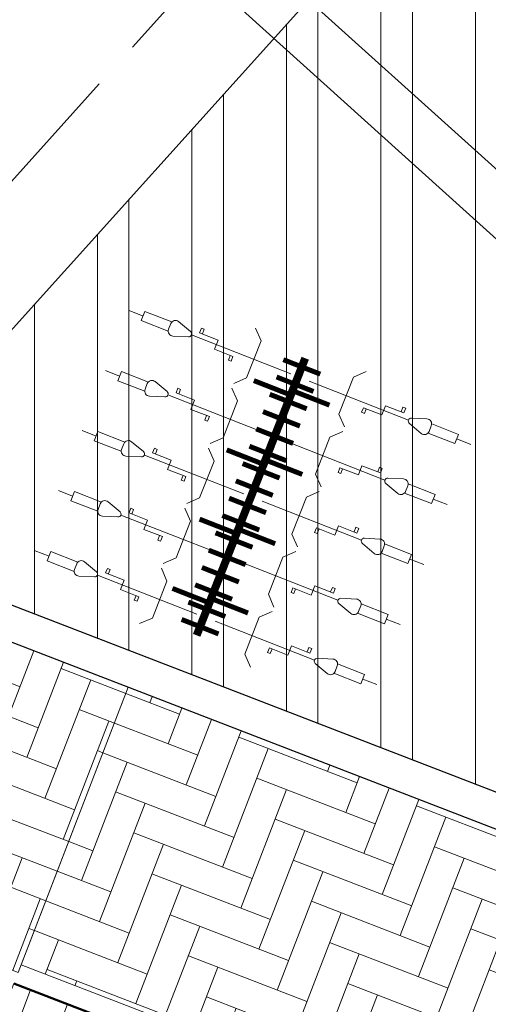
# Model space of a CAD drawing. Header units: metres. Extents: x 196674 to 197628, y 355499 to 356232.
# Tile 176 of 209: x 196730.92 to 196735.64, y 356138.2 to 356148.13. Entities that reach past the tile are written whole.
import ezdxf

# ---------------------------------------------------------------- set-up
doc = ezdxf.new("R2010")
doc.units = ezdxf.units.M
doc.linetypes.add('ZZ-SYSTEEMGRENS-SO', pattern=[5, 4, -1])
doc.layers.get('0').update_dxf_attribs({"lineweight": 25})
for name, color, linetype, lineweight in [('B-WE-VH-HERSTRATEN-A', 252, 'Continuous', 18), ('B-WE-VH-VERHARDING_BETONSTRAATSTEEN-GV', 251, 'Continuous', 9), ('N-WE-IE-MEUBILAIR_WEGMEUBILAIR_FIETSENREK-S', 7, 'Continuous', 9), ('N-WE-IE-MEUBILAIR_WEGMEUBILAIR_FIETSENREK-S-200', 7, 'Continuous', 25), ('N-WE-VH-KANTOPSLUITING_ACHTERKANTBAND-G', 50, 'Continuous', 18), ('N-WE-VH-MATERIAALGRENS-G', 7, 'Continuous', 13)]:
    doc.layers.add(name, color=color, linetype=linetype, lineweight=lineweight)
for name, color, linetype, lineweight, true_color in [('N-WE-GK-KEERMUUR-G', 150, 'IE-TERREINAFSCHEIDING-KUNSTMATIG', 30, 0x007fff), ('N-WE-VH-KANTOPSLUITING_OPSLUITBAND_200X250-G', 7, 'Continuous', 50, 0x0029a5), ('N-WE-VH-OPENVERHARDING_STRAATBAKSTEEN_ROOD_ELLEBOOG_LINGE-A', 7, 'Continuous', 5, 0xdaaea0), ('N-WE-VH-OPENVERHARDING_TEGEL_200x300_FIETSPAD_ROOD-A', 7, 'Continuous', 5, 0xe04d68), ('X-XX-AL-GRENS_SYSTEEMGRENS-G', 7, 'ZZ-SYSTEEMGRENS-SO', 35, 0xd60036)]:
    doc.layers.add(name, color=color, linetype=linetype, lineweight=lineweight, true_color=true_color)
doc.layers.add('N-WE-VH-HULPLIJN-G', color=40, linetype='Continuous', lineweight=5, plot=False)
doc.linetypes.add('IE-TERREINAFSCHEIDING-KUNSTMATIG', pattern='A,4,[82,NLCS.SHX,S=0.75,R=90,X=0,Y=0],4,-2', length=10)

# ---------------------------------------------------------------- blocks, each defined once
blk = doc.blocks.new('*U108')
at = {"flags": 128}
for points in [[(0, 1.698431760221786), (0, 1.85)], [(0.65, 1.698431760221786), (0.65, 1.85)], [(1.3, 1.698431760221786), (1.3, 1.85)], [(1.95, 1.698431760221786), (1.95, 1.85)], [(2.6, 1.698431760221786), (2.6, 1.85)], [(-0.1000000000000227, 0.7065798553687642), (-0.05000000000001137, 0.7065798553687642), (-0.05000000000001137, 0.9065798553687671), (0.05000000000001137, 0.9065798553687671), (0.05000000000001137, 1.10657985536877), (0.1000000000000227, 1.10657985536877)], [(0, 0.09999999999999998), (0, 1.175543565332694)], [(0.1000000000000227, 1.10657985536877), (0.1000000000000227, 1.076579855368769), (0.05000000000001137, 1.076579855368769)], [(0.5499999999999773, 0.7065798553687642), (0.5999999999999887, 0.7065798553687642), (0.5999999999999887, 0.9065798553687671), (0.7000000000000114, 0.9065798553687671), (0.7000000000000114, 1.10657985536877), (0.7500000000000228, 1.10657985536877)], [(0.65, 0.09999999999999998), (0.65, 1.175543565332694)], [(0.7500000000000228, 1.10657985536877), (0.7500000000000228, 1.076579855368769), (0.7000000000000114, 1.076579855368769)], [(1.199999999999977, 0.7065798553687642), (1.249999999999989, 0.7065798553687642), (1.249999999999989, 0.9065798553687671), (1.350000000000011, 0.9065798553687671), (1.350000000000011, 1.10657985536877), (1.400000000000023, 1.10657985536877)], [(1.3, 0.09999999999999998), (1.3, 1.175543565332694)], [(1.400000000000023, 1.10657985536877), (1.400000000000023, 1.076579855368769), (1.350000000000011, 1.076579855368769)], [(1.849999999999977, 0.7065798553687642), (1.899999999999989, 0.7065798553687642), (1.899999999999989, 0.9065798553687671), (2.000000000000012, 0.9065798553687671), (2.000000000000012, 1.10657985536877), (2.050000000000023, 1.10657985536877)], [(1.95, 0.09999999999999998), (1.95, 1.175543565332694)], [(2.050000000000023, 1.10657985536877), (2.050000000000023, 1.076579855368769), (2.000000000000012, 1.076579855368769)], [(2.499999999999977, 0.7065798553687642), (2.549999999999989, 0.7065798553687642), (2.549999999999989, 0.9065798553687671), (2.650000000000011, 0.9065798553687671), (2.650000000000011, 1.10657985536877), (2.700000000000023, 1.10657985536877)], [(2.6, 0.09999999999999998), (2.6, 1.175543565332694)], [(2.700000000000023, 1.10657985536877), (2.700000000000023, 1.076579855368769), (2.650000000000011, 1.076579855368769)], [(-0.1000000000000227, 0.7065798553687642), (-0.1000000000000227, 0.7365798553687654), (-0.05000000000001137, 0.7365798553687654)], [(0.5499999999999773, 0.7065798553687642), (0.5499999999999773, 0.7365798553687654), (0.5999999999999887, 0.7365798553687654)], [(1.199999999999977, 0.7065798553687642), (1.199999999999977, 0.7365798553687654), (1.249999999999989, 0.7365798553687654)], [(1.849999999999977, 0.7065798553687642), (1.849999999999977, 0.7365798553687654), (1.899999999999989, 0.7365798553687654)], [(2.499999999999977, 0.7065798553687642), (2.499999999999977, 0.7365798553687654), (2.549999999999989, 0.7365798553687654)], [(-0.1999999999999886, 0.5000000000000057), (-0.3000000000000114, 0.6)], [(0.1999999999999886, 0.5000000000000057), (0.3000000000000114, 0.6)], [(0.4500000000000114, 0.5000000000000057), (0.3499999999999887, 0.6)], [(0.8499999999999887, 0.5000000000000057), (0.9500000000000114, 0.6)], [(1.100000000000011, 0.5000000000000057), (0.9999999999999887, 0.6)], [(1.499999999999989, 0.5000000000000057), (1.600000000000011, 0.6)], [(1.750000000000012, 0.5000000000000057), (1.649999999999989, 0.6)], [(2.149999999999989, 0.5000000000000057), (2.250000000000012, 0.6)], [(2.400000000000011, 0.5000000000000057), (2.299999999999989, 0.6)], [(2.799999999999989, 0.5000000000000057), (2.900000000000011, 0.6)], [(-0.1999999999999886, 0.5000000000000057), (0.1999999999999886, 0.5000000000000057)], [(0.4500000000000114, 0.5000000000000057), (0.8499999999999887, 0.5000000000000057)], [(1.100000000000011, 0.5000000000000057), (1.499999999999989, 0.5000000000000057)], [(1.750000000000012, 0.5000000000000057), (2.149999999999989, 0.5000000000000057)], [(2.400000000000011, 0.5000000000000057), (2.799999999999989, 0.5000000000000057)]]:
    blk.add_lwpolyline(points, dxfattribs=at)
for points in [[(0.05000000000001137, 1.406770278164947), (0.05000000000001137, 1.698431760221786), (-0.05000000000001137, 1.698431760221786), (-0.05000000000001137, 1.406770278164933)], [(0.7000000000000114, 1.406770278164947), (0.7000000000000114, 1.698431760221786), (0.5999999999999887, 1.698431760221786), (0.5999999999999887, 1.406770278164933)], [(1.350000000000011, 1.406770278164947), (1.350000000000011, 1.698431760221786), (1.249999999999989, 1.698431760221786), (1.249999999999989, 1.406770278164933)], [(2.000000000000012, 1.406770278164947), (2.000000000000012, 1.698431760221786), (1.899999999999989, 1.698431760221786), (1.899999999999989, 1.406770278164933)], [(2.650000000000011, 1.406770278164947), (2.650000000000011, 1.698431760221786), (2.549999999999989, 1.698431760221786), (2.549999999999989, 1.406770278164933)]]:
    blk.add_lwpolyline(points)
for points in [[(-0.07806287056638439, 1.344863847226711), (-0.02846049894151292, 1.196056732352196, 0.7207592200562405), (0.02846049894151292, 1.196056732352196), (0.07806287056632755, 1.344863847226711, 0.5119182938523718), (0.03062870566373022, 1.410675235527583), (-0.03062870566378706, 1.410675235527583, 0.5119182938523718)], [(0.5719371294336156, 1.344863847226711), (0.6215395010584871, 1.196056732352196, 0.7207592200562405), (0.678460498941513, 1.196056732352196), (0.7280628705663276, 1.344863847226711, 0.5119182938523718), (0.6806287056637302, 1.410675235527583), (0.619371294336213, 1.410675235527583, 0.5119182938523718)], [(1.221937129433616, 1.344863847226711), (1.271539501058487, 1.196056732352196, 0.7207592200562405), (1.328460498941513, 1.196056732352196), (1.378062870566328, 1.344863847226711, 0.5119182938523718), (1.33062870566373, 1.410675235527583), (1.269371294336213, 1.410675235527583, 0.5119182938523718)], [(1.871937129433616, 1.344863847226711), (1.921539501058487, 1.196056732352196, 0.7207592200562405), (1.978460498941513, 1.196056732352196), (2.028062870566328, 1.344863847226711, 0.5119182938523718), (1.98062870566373, 1.410675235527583), (1.919371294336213, 1.410675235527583, 0.5119182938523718)], [(2.521937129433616, 1.344863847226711), (2.571539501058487, 1.196056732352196, 0.7207592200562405), (2.628460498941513, 1.196056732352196), (2.678062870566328, 1.344863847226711, 0.5119182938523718), (2.63062870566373, 1.410675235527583), (2.569371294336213, 1.410675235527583, 0.5119182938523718)]]:
    blk.add_lwpolyline(points, format="xyb", close=True, dxfattribs=at)
blk = doc.blocks.new('TuliP 3000 dubbel')
at = {"flags": 128}
for points, const_width in [([(0.35125, 0), (0.35125, 0.3999999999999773)], 0.05), ([(1.10125, 0), (1.10125, 0.3999999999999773)], 0.05), ([(1.85125, 0), (1.85125, 0.3999999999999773)], 0.05), ([(2.60125, 0), (2.60125, 0.3999999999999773)], 0.05), ([(0.09375000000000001, 0.1999999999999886), (0.09375000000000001, -0.1999999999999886)], 0.05), ([(0.28125, 0.1999999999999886), (0.28125, -0.1999999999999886)], 0.05), ([(0.46875, 0.1999999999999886), (0.46875, -0.1999999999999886)], 0.05), ([(0.65625, 0.1999999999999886), (0.65625, -0.1999999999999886)], 0.05), ([(0.84375, 0.1999999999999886), (0.84375, -0.1999999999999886)], 0.05), ([(1.03125, 0.1999999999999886), (1.03125, -0.1999999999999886)], 0.05), ([(1.21875, 0.1999999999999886), (1.21875, -0.1999999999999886)], 0.05), ([(1.40625, 0.1999999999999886), (1.40625, -0.1999999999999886)], 0.05), ([(1.59375, 0.1999999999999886), (1.59375, -0.1999999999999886)], 0.05), ([(1.78125, 0.1999999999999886), (1.78125, -0.1999999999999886)], 0.05), ([(1.96875, 0.1999999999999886), (1.96875, -0.1999999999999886)], 0.05), ([(2.15625, 0.1999999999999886), (2.15625, -0.1999999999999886)], 0.05), ([(2.34375, 0.1999999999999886), (2.34375, -0.1999999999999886)], 0.05), ([(2.53125, 0.1999999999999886), (2.53125, -0.1999999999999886)], 0.05), ([(2.71875, 0.1999999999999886), (2.71875, -0.1999999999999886)], 0.05), ([(2.90625, 0.1999999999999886), (2.90625, -0.1999999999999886)], 0.05), ([(0, 0), (3, 0)], 0.08), ([(0.3987499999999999, 0), (0.3987499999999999, -0.3999999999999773)], 0.05), ([(1.14875, 0), (1.14875, -0.3999999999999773)], 0.05), ([(1.89875, 0), (1.89875, -0.3999999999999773)], 0.05), ([(2.64875, 0), (2.64875, -0.3999999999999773)], 0.05)]:
    blk.add_lwpolyline(points, dxfattribs=dict(at, const_width=const_width))

msp = doc.modelspace()

# ---------------------------------------------------------------- hatches: boundary and pattern name
at = {"layer": 'B-WE-VH-HERSTRATEN-A'}
h = msp.add_hatch(dxfattribs=at)
h.set_pattern_fill('ANSI32', color=256, scale=0.1, angle=45)
h.set_pattern_definition([(90, (250, 0), (-0.9525000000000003, 0), []), (90, (250.3175001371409, 0.3175001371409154), (-0.9525000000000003, 0), [])])
edge = h.paths.add_edge_path()
edge.add_line((196727.1228437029, 356143.6571406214), (196742.6762907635, 356137.6555011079))
edge.add_arc((196721.5982826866, 356083.0311468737), 58.55000000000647, 46.48807399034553, 68.89979550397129, ccw=False)
edge.add_line((196761.910282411, 356125.4934263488), (196763.099, 356125.307))
edge.add_line((196763.099, 356125.307), (196763.401096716, 356125.5205954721))
edge.add_line((196763.401096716, 356125.5205954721), (196765.6358015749, 356127.1402017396))
edge.add_line((196765.6358015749, 356127.1402017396), (196764.118, 356129.347))
edge.add_line((196764.118, 356129.347), (196762.9015975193, 356129.4511479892))
edge.add_line((196762.9015975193, 356129.4511479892), (196761.7452905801, 356128.3579629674))
edge.add_arc((196721.5982826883, 356083.0311468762), 60.54999999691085, 48.46794637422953, 60.22759152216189)
edge.add_line((196751.6647496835, 356135.5888300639), (196747.0576547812, 356139.286841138))
edge.add_line((196747.0576547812, 356139.286841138), (196744.8931915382, 356140.956512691))
edge.add_line((196744.8931915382, 356140.956512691), (196741.4512558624, 356143.6864264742))
edge.add_line((196741.4512558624, 356143.6864264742), (196738.0978340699, 356146.499580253))
edge.add_line((196738.0978340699, 356146.499580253), (196734.8301810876, 356149.4383315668))
edge.add_line((196734.8301810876, 356149.4383315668), (196729.6931792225, 356143.737186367))
edge.add_line((196729.6931792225, 356143.737186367), (196727.4828438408, 356144.5900928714))
edge.add_line((196727.4828438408, 356144.5900928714), (196727.1228437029, 356143.6571406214))
at = {"layer": 'N-WE-VH-OPENVERHARDING_STRAATBAKSTEEN_ROOD_ELLEBOOG_LINGE-A', "true_color": 0xb05e45}
h = msp.add_hatch(dxfattribs=at)
h.set_pattern_fill('AVH-ROO_BSS_LINGEFRMT_ELLEBOOG', color=25, scale=4, angle=68.8997955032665, pattern_type=2)
h.set_pattern_definition([(68.8997955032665, (0, 0), (-0.1833446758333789, 0.4137447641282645), [1.28, -0.64]), (338.8997955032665, (-0.895634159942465, 0.3456001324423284), (-0.1833446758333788, 0.4137447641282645), [1.28, -0.6399999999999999])])
edge = h.paths.add_edge_path()
edge.add_line((196732.010323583, 356141.396045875), (196726.9968436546, 356143.330607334))
edge.add_line((196726.9968436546, 356143.330607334), (196724.6583900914, 356145.1280475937))
edge.add_line((196724.6583900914, 356145.1280475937), (196722.4608452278, 356143.7987653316))
edge.add_arc((196693.6942326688, 356126.398006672), 33.62000000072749, 27.987076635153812, 31.169502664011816, ccw=False)
edge.add_arc((196728.574844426, 356144.9342663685), 5.880000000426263, 207.9870766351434, 267.5579596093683)
edge.add_arc((196727.9783220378, 356130.9469806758), 8.11999999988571, 68.89979550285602, 87.55795960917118, ccw=False)
edge.add_line((196730.9015231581, 356138.5225529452), (196732.010323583, 356141.396045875))
h = msp.add_hatch(dxfattribs=at)
h.set_pattern_fill('AVH-ROO_BSS_LINGEFRMT_ELLEBOOG', color=25, scale=4, angle=68.89979550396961, pattern_type=2)
h.set_pattern_definition([(68.89979550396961, (0, 0), (-0.1833446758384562, 0.4137447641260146), [1.28, -0.64]), (338.8997955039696, (-0.8956341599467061, 0.3456001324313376), (-0.1833446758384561, 0.4137447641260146), [1.28, -0.6399999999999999])])
h.paths.add_polyline_path([(196732.010323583, 356141.396045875), (196730.9303231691, 356138.5971891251), (196734.648093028, 356137.1626058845), (196741.4702903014, 356134.5301110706), (196742.5502907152, 356137.3289678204)])
at = {"layer": 'N-WE-VH-OPENVERHARDING_TEGEL_200x300_FIETSPAD_ROOD-A'}
h = msp.add_hatch(dxfattribs=at)
h.set_pattern_fill('AVH-TEGEL_200X300_HALFST', color=256, scale=2, angle=68.89979550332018, pattern_type=2)
h.set_pattern_definition([(68.89979550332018, (0, 0), (-0.373180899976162, 0.144000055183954), []), (158.8997955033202, (0, 0), (-0.216000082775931, -0.5597713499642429), [0.4, -0.4]), (158.8997955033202, (0.144000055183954, 0.373180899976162), (-0.216000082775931, -0.5597713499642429), [-0.4, 0.4])])
edge = h.paths.add_edge_path()
edge.add_line((196741.3982902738, 356134.3435206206), (196734.5760930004, 356136.9760154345))
edge.add_line((196734.5760930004, 356136.9760154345), (196730.8583231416, 356138.4105986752))
edge.add_line((196730.8583231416, 356138.4105986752), (196729.7247990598, 356135.4730335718))
edge.add_arc((196729.5685002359, 356132.477107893), 2.999999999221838, 68.89979549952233, 87.01356025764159, ccw=False)
edge.add_line((196730.6485006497, 356135.275964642), (196740.31828986, 356131.5446638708))
edge.add_line((196740.31828986, 356131.5446638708), (196741.3982902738, 356134.3435206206))

# ---------------------------------------------------------------- linework, layer by layer
at = {"layer": 'B-WE-VH-VERHARDING_BETONSTRAATSTEEN-GV', "flags": 128}
msp.add_lwpolyline([(196723.007, 356158.063), (196725.344, 356155.622), (196730.184, 356150.906), (196736.581, 356145.142), (196739.875, 356142.368), (196743.239, 356139.681), (196745.816, 356137.677), (196751.252, 356133.342), (196756.52, 356128.804), (196756.892, 356129.18), (196751.583, 356133.731), (196746.13, 356138.108), (196743.969, 356139.775), (196740.503, 356142.524), (196737.114, 356145.367), (196730.537, 356151.282), (196725.727, 356155.972), (196723.406, 356158.401)], dxfattribs=at)
at = {"layer": 'N-WE-GK-KEERMUUR-G', "ltscale": 0.05, "flags": 128}
for points in [[(196761.910282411, 356125.4934263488, 0.09810249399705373), (196742.6762907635, 356137.6555011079), (196727.1228437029, 356143.6571406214)], [(196761.7429962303, 356125.1695138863, 0.0985435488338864), (196742.5502907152, 356137.3289678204), (196726.9968436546, 356143.330607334)]]:
    msp.add_lwpolyline(points, format="xyb", dxfattribs=at)
at = {"layer": 'N-WE-VH-HULPLIJN-G', "flags": 128}
for points in [[(196727.1228437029, 356143.6571406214), (196742.6762907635, 356137.6555011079, -0.09810249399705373), (196761.910282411, 356125.4934263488), (196763.099, 356125.307), (196763.401096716, 356125.5205954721), (196765.6358015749, 356127.1402017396), (196764.118, 356129.347), (196762.9015975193, 356129.4511479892), (196761.7452905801, 356128.3579629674, 0.05135621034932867), (196751.6647496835, 356135.5888300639), (196747.0576547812, 356139.286841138), (196744.8931915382, 356140.956512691), (196741.4512558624, 356143.6864264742), (196738.0978340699, 356146.499580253), (196734.8301810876, 356149.4383315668), (196729.6931792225, 356143.737186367), (196727.4828438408, 356144.5900928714)], [(196732.010323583, 356141.396045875), (196726.9968436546, 356143.330607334), (196724.6583900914, 356145.1280475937), (196722.4608452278, 356143.7987653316, -0.01388684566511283), (196723.382490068, 356142.1749446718, 0.2659433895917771), (196728.324305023, 356139.0596063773, -0.08159193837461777), (196730.9015231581, 356138.5225529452)], [(196741.3982902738, 356134.3435206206), (196734.5760930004, 356136.9760154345), (196730.8583231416, 356138.4105986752), (196729.7247990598, 356135.4730335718, -0.07920119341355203), (196730.6485006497, 356135.275964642), (196740.31828986, 356131.5446638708)]]:
    msp.add_lwpolyline(points, format="xyb", close=True, dxfattribs=at)
msp.add_lwpolyline([(196732.010323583, 356141.396045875), (196730.9303231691, 356138.5971891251), (196734.648093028, 356137.1626058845), (196741.4702903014, 356134.5301110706), (196742.5502907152, 356137.3289678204)], close=True, dxfattribs=at)
at = {"layer": 'N-WE-VH-KANTOPSLUITING_ACHTERKANTBAND-G', "flags": 128}
msp.add_lwpolyline([(196734.648093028, 356137.1626058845), (196730.9303231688, 356138.5971891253)], dxfattribs=at)
at = {"layer": 'N-WE-VH-KANTOPSLUITING_OPSLUITBAND_200X250-G', "ltscale": 0.1, "flags": 128}
msp.add_lwpolyline([(196734.5760930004, 356136.9760154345), (196730.8583231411, 356138.4105986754)], dxfattribs=at)
at = {"layer": 'N-WE-VH-MATERIAALGRENS-G', "flags": 128}
msp.add_lwpolyline([(196761.910282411, 356125.4934263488), (196763.099, 356125.307), (196763.401096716, 356125.5205954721), (196762.5987879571, 356126.2186574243), (196759.0914129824, 356129.2703067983), (196752.5408453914, 356134.8856078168), (196747.0576547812, 356139.286841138), (196744.8931915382, 356140.956512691), (196741.4512558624, 356143.6864264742), (196738.0978340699, 356146.499580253), (196734.8301810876, 356149.4383315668), (196729.6931792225, 356143.737186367), (196727.4828438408, 356144.5900928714), (196727.1228437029, 356143.6571406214)], dxfattribs=at)
at = {"layer": 'X-XX-AL-GRENS_SYSTEEMGRENS-G', "ltscale": 0.5, "flags": 128}
msp.add_lwpolyline([(197173.0845801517, 355664.4267221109), (197172.678291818, 355658.1040395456), (197176.2062336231, 355657.9276386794), (197179.6585214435, 355660.8258546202), (197196.8460500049, 355641.1849859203), (197196.618113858, 355640.9851655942), (197203.3658004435, 355633.2880423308), (197204.598351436, 355636.2035375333), (197206.181120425, 355637.5931654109), (197210.3450714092, 355632.9793581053), (197211.1344663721, 355633.8542043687), (197215.577003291, 355630.1111014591), (197222.812057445, 355638.6980935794), (197225.7729980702, 355636.1981525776), (197252.4997837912, 355613.6295939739), (197256.3974516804, 355618.2471244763), (197230.4350738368, 355640.1698336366), (197234.5465854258, 355645.0395252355), (197230.9951246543, 355648.102425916), (197227.7363916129, 355651.014992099), (197227.7150354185, 355650.9915016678), (197227.3858924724, 355651.2966605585), (197230.5297411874, 355654.3837220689), (197222.7747070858, 355662.5864016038), (197213.3031688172, 355673.0409596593), (197208.7438719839, 355679.5515306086), (197204.6678372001, 355688.2834966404), (197202.9207222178, 355693.3147658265), (197202.5296188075, 355695.8358091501), (197209.2561496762, 355696.7388380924), (197208.765603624, 355699.4053961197), (197208.8375775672, 355699.4157603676), (197208.4960738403, 355702.0476424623), (197209.7550059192, 355702.1614664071), (197209.6289773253, 355703.3557373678), (197209.431316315, 355705.9322142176), (197209.3853665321, 355708.5054020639), (197209.4909423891, 355711.0763696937), (197209.825975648, 355714.406320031), (197209.1003553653, 355714.700446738), (197209.2732684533, 355715.2254737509), (197208.7827839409, 355715.4092287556), (197209.8333840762, 355718.2914021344), (197204.6571410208, 355720.1605124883), (197206.9259623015, 355726.3911903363), (197207.3755778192, 355727.6258113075), (197205.6951706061, 355728.2354618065), (197201.970541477, 355729.6509828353, -0.03199396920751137), (197199.2658455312, 355725.4928494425), (197194.4988616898, 355729.2364659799), (197191.8020115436, 355731.3330088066), (197190.6829954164, 355730.2418318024), (197188.9323846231, 355731.7580333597, 0.01582069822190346), (197191.308975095, 355733.798286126), (197190.5246250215, 355734.700084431), (197189.8547559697, 355735.4391273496), (197188.5065648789, 355737.3969406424), (197188.3768484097, 355737.5504837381), (197186.2264232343, 355740.6599554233), (197185.4143065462, 355740.8273772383), (197177.0047230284, 355735.000759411), (197161.0308464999, 355735.7499021), (197143.9921317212, 355736.546230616), (197117.3114725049, 355737.8750504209), (197104.5701917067, 355738.4152468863), (197089.3270001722, 355739.2400485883), (197089.4979420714, 355743.4763910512), (197087.6423294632, 355744.6045541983), (197087.2320594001, 355744.8539874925), (197086.4302028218, 355745.4612094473), (197085.6301577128, 355746.0670596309), (197084.2515270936, 355747.3631431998), (197083.0033431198, 355748.790046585), (197081.9521148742, 355750.2640411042), (197081.052108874, 355751.8364435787), (197080.680597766, 355752.6629727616), (197080.3089695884, 355753.4897623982), (197079.7287775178, 355755.2084983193), (197079.3027229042, 355757.0287405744), (197079.0552433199, 355758.8767777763), (197078.9881413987, 355760.748092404), (197079.0484954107, 355761.6954089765), (197079.4901165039, 355761.5482019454), (197081.8987959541, 355767.3947458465), (197083.4122910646, 355769.9863346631), (197084.9290730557, 355772.1438856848), (197085.2777218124, 355772.6391357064), (197085.9504292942, 355773.4546849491), (197087.2615113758, 355775.0451778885), (197089.4568843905, 355777.2328139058), (197092.7058230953, 355779.8115121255), (197090.7255592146, 355782.8612331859), (197090.5279328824, 355783.1655891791), (197094.0593130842, 355784.7965387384), (197089.240221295, 355793.944965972), (197079.8514273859, 355789.6587774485), (197073.1066642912, 355808.1301448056), (197062.6964714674, 355839.0387078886), (197050.201550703, 355834.8591941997), (197054.256388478, 355823.4068109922), (197060.9054150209, 355805.9824325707), (197064.0917084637, 355798.9340248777), (197065.6061934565, 355785.3714584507), (197066.4118943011, 355778.1591798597), (197064.2976158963, 355775.7696807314), (197061.8930028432, 355773.065075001), (197059.8798242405, 355770.937906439), (197059.567781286, 355770.7063368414), (197054.395078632, 355766.8676324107), (197050.1449273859, 355764.4954855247), (197046.646028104, 355763.2036366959), (197046.6485450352, 355763.1967402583), (197042.8018864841, 355761.7681380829), (197042.6247659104, 355761.7025895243), (197032.2172606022, 355760.2665015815), (197022.1724443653, 355758.1057256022), (197022.1490316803, 355758.1349914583), (197018.4791559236, 355757.3507739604), (197017.1834583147, 355757.8590001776), (197013.9320116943, 355762.4906063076), (197012.2359937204, 355764.9334332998), (197011.548662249, 355765.9454268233), (197009.5874376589, 355768.7952768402), (197008.1879451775, 355770.6627745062), (197008.1739746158, 355770.651876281), (197004.3621297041, 355775.7021426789), (197000.7500667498, 355780.6711859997), (196997.3281167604, 355785.4310589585), (196992.0624097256, 355792.5561596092), (196987.5636689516, 355799.6503659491), (196980.2918957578, 355812.3582609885), (196971.7451011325, 355828.1610038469), (196956.4456734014, 355821.2458726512), (196960.0166344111, 355812.4100996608), (196962.4976294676, 355807.0886023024, -0.6085831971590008), (196961.4131292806, 355806.2394416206), (196970.6320923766, 355792.5786144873), (196976.225457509, 355784.303374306), (196982.879968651, 355776.9163582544), (196982.5041383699, 355776.476222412), (196987.7472751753, 355765.3430715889), (196990.3620391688, 355759.9089379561), (196989.6128942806, 355758.3801676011), (196986.801356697, 355757.089894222), (196981.5916446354, 355758.3619052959), (196976.4931413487, 355759.6093032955), (196973.9250311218, 355760.2238822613), (196971.9270970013, 355760.7020113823), (196970.093883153, 355761.1263081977), (196965.2690985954, 355762.243003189), (196955.7026120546, 355764.457163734), (196954.8259486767, 355764.7114400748), (196955.7288446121, 355765.5914382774), (196946.4199106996, 355767.8862061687), (196945.5109518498, 355767.0898728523), (196943.3561815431, 355767.6616250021), (196942.0243707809, 355768.0150110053), (196940.699224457, 355768.3753913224), (196937.911680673, 355769.161377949), (196937.9158913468, 355769.1720679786), (196934.1448626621, 355770.5833311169), (196931.0328001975, 355771.949971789), (196928.1497259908, 355773.3159879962), (196926.2238803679, 355774.3657393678), (196926.7008714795, 355775.2077771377), (196923.9720996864, 355776.8118532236), (196922.1171638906, 355777.9575551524), (196917.5440237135, 355780.8012867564), (196917.0166342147, 355779.9474843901), (196915.4224701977, 355780.9309636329), (196913.0167641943, 355782.4772167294), (196912.757872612, 355782.6539056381), (196911.190523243, 355783.7714957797), (196908.5042566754, 355786.2619442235), (196907.2206986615, 355787.4460719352), (196905.8442773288, 355789.1071714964), (196903.2522146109, 355793.7425243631), (196899.3236920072, 355801.1348770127), (196896.7844047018, 355806.8801932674), (196892.3931631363, 355816.7971943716), (196889.396342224, 355823.7408055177), (196885.4294056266, 355833.1531130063), (196886.3148759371, 355833.6745129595), (196885.0357126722, 355834.4994199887), (196884.9096875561, 355834.6903417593), (196883.5318420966, 355838.2464489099), (196881.8574062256, 355842.456115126), (196879.7964254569, 355847.3435551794), (196879.5508475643, 355847.9274201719), (196877.9207976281, 355851.9810838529), (196875.2708346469, 355858.5729917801), (196872.6243587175, 355865.1536886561), (196870.4789281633, 355870.5362599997), (196868.3870366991, 355875.7889875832), (196865.3800609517, 355883.3409266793), (196863.5295936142, 355887.9873007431), (196863.4110328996, 355888.2849971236), (196862.7400305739, 355889.9711056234), (196863.0622626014, 355890.0962442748), (196861.3970005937, 355894.1395962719), (196861.4037374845, 355894.142038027), (196859.229652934, 355899.4431236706), (196859.0298403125, 355899.3580359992), (196858.8952095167, 355899.696553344), (196858.3959365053, 355900.9492390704), (196849.546747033, 355923.1807260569), (196850.1922005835, 355924.6939033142), (196860.258528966, 355928.6657372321), (196869.5490503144, 355931.0234685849), (196873.3453938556, 355931.8019435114), (196886.2438454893, 355935.4284136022), (196898.3098795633, 355938.5764862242), (196898.3110943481, 355938.5724965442), (196903.1917021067, 355939.7712405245), (196904.7097162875, 355939.0568809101), (196905.0282216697, 355938.2924679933), (196909.0130922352, 355939.952830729), (196908.2642147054, 355942.2627148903), (196902.9799573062, 355958.738663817), (196902.4497829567, 355960.2008490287), (196901.8115777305, 355961.6192158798), (196900.9680556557, 355963.3204536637), (196898.0063144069, 355968.7541705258), (196894.5625896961, 355975.3226559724), (196892.3896866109, 355979.4813913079), (196888.5416758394, 355987.5664713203), (196887.4815956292, 355987.0834539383), (196885.6442474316, 355986.3271839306), (196885.5076204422, 355986.6344104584), (196873.7642690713, 355982.4273955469), (196860.8311621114, 355977.7025315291), (196860.6501748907, 355978.1868262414), (196859.8859481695, 355980.2917607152), (196853.3128873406, 355977.7107309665), (196853.73029577, 355976.6477246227), (196849.4907683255, 355974.9886047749), (196849.0872389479, 355976.0301083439), (196843.9608105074, 355973.9918913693), (196837.8119168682, 355989.4043746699), (196834.5901124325, 355988.2958011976), (196829.2277835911, 355986.0429299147), (196828.1156368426, 355985.4996470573), (196826.3328622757, 355984.7522034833), (196824.2538081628, 355989.7933135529), (196823.3493071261, 355989.4238303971), (196821.5217528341, 355993.9636112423), (196822.4415567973, 355994.327010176), (196811.4142395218, 356022.6098143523), (196811.1941616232, 356022.5241126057), (196809.0787073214, 356027.7608173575), (196808.1570951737, 356027.399245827), (196802.10045471, 356042.8370581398), (196803.0324375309, 356043.2047289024), (196801.2251267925, 356047.7859519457), (196800.9629805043, 356047.6825342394), (196799.5580754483, 356051.2186581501), (196798.9326303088, 356050.9700967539), (196795.7620501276, 356058.7913388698), (196785.962956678, 356083.7526770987), (196782.5256602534, 356092.3853087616), (196783.4607012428, 356092.7526788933), (196781.019036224, 356098.8045971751), (196780.1137519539, 356098.4428009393), (196778.7301102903, 356101.9178165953), (196774.5320198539, 356112.348299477), (196772.2902714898, 356117.515377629), (196776.44078803, 356119.079716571), (196791.849465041, 356131.7811384), (196790.0748953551, 356134.2200693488), (196802.0204483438, 356142.8516660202), (196802.0676224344, 356142.8083428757), (196807.6543048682, 356146.8198669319), (196821.3261595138, 356152.9520820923), (196824.118863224, 356147.8038902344), (196826.9348279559, 356140.6494155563), (196826.9667213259, 356140.5675271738), (196829.5085456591, 356133.5350799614), (196829.5777539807, 356133.3434260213), (196832.2898444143, 356127.7055041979), (196833.7548698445, 356124.6604513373), (196834.9901440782, 356122.0931766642), (196835.0225480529, 356122.0325953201), (196835.1990731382, 356121.7003128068), (196837.0506620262, 356117.8328811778), (196837.4462851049, 356117.0125892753), (196839.1926216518, 356113.3926815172), (196841.4323661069, 356114.511984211), (196841.8392721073, 356113.6336860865), (196848.0955434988, 356116.517072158), (196847.6769788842, 356117.425259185), (196852.5147321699, 356119.6548795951), (196850.4481800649, 356123.3458274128), (196845.5717484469, 356132.2801574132), (196843.8176550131, 356136.7414412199), (196842.4688873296, 356140.1178663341), (196840.0819394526, 356146.0228419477), (196839.9684512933, 356146.3257976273), (196837.6473192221, 356152.5214195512), (196836.4018865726, 356158.1741344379), (196834.8989662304, 356157.8391461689), (196833.0580044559, 356165.8451506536), (196834.6039987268, 356166.1812686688), (196833.231549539, 356172.4004655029), (196818.5547710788, 356168.2850407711), (196819.0904617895, 356165.4031631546), (196818.6774567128, 356164.7734485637), (196805.8544307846, 356160.1790812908), (196763.847697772, 356130.3813046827), (196763.5509762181, 356130.4127969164), (196762.5818188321, 356130.5249803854), (196761.7183121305, 356129.7086118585, 0.04730650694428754), (196752.2297252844, 356136.4176360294), (196747.6793319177, 356140.070134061), (196742.0814451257, 356144.4630395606), (196738.7537234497, 356147.2546337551), (196734.7560397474, 356150.8499354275), (196729.666907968, 356145.2019173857), (196729.4110213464, 356144.9179294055), (196728.5373751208, 356145.25504501), (196726.9098917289, 356145.8830452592), (196726.6614752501, 356145.2392657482), (196726.5077088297, 356145.3668838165), (196724.5966113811, 356147.0002316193), (196723.2386024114, 356148.3499242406), (196720.9989937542, 356150.8008754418), (196719.8259691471, 356152.0571855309), (196717.8551161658, 356153.8806850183), (196716.3066054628, 356155.1783671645), (196713.4920412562, 356157.0380855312), (196712.711518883, 356157.526736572), (196710.5865978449, 356158.6597682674), (196709.0460740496, 356159.8798850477, -0.1436820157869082), (196707.9944026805, 356162.614189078), (196707.7956403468, 356165.0395700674), (196705.255843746, 356165.9921554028), (196703.9080476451, 356165.8817021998), (196704.296213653, 356161.5859622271), (196704.322643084, 356161.4572245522), (196699.9945406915, 356161.1598107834), (196700.4765585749, 356140.6409319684, -0.8375811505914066), (196697.1042396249, 356117.7401990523), (196690.2804314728, 356092.1839640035, 0.01148923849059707), (196682.1238954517, 356058.6533288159), (196678.2447453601, 356040.9444071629), (196676.8078900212, 356034.3849397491), (196676.7367004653, 356034.0373672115), (196673.76097036, 356020.1679628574), (196685.4972137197, 356017.0123139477), (196688.4141098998, 356023.4875724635), (196684.7023326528, 356025.1594317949), (196684.8709302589, 356032.3200466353), (196686.954459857, 356036.67925281), (196701.2270857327, 356066.3816892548), (196697.4228360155, 356068.2135735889), (196701.9253072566, 356087.990611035), (196702.113404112, 356090.4525884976), (196703.1938799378, 356090.1812386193), (196704.7481254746, 356094.7148607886), (196705.3277865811, 356095.9075069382), (196706.1690198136, 356096.9042763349), (196707.142583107, 356097.5850231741), (196708.3354430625, 356098.0646037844), (196709.2981925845, 356097.8962027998), (196710.1314496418, 356097.4912135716), (196711.0135994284, 356096.7398888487), (196711.613187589, 356094.6944549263), (196715.3306055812, 356098.6467015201), (196723.1713741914, 356104.959617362), (196732.8379125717, 356111.0407349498), (196733.3237033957, 356110.1763676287), (196733.395023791, 356110.047721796, 0.4142124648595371), (196734.754474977, 356109.6579975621), (196736.9542150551, 356108.9736747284, -0.02164444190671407), (196739.4192796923, 356107.5715157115, 0.0006306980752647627), (196739.4214182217, 356107.5701773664, -0.2262979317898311), (196739.4250952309, 356107.5644124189), (196739.8764398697, 356106.708415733), (196739.5816296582, 356106.4366577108), (196740.3007240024, 356104.7008456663), (196740.9509263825, 356104.9922062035), (196741.9809548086, 356103.0387080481), (196744.8395286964, 356104.2229286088, -0.3990416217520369), (196746.5871881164, 356103.5518771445), (196746.6513408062, 356103.3996378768), (196746.689370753, 356103.0266088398), (196746.4151777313, 356101.5848105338), (196747.429397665, 356101.3609511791), (196747.5333455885, 356101.2994572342), (196747.5384435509, 356101.2929342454), (196766.0705486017, 356056.7132555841), (196765.1623874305, 356056.3282861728), (196767.2394890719, 356051.1270879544), (196768.1793575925, 356051.5344794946), (196771.4711978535, 356043.8233024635), (196774.40164759, 356036.7635904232), (196774.0151730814, 356036.5839879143), (196774.7283105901, 356034.7171646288), (196775.4376722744, 356034.2825268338), (196775.853972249, 356033.3023071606), (196775.6600364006, 356032.5504327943), (196776.765634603, 356029.8908119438), (196776.718840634, 356029.8583752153), (196777.0974306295, 356028.7594125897), (196777.9658206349, 356027.7189745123), (196778.0591666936, 356026.3169710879), (196778.4461698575, 356025.4565066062), (196778.8262353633, 356024.4427094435), (196778.82622122, 356024.4427022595), (196778.8266270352, 356024.4416646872), (196779.3783198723, 356022.97006407), (196779.3990069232, 356022.9782259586), (196780.7255773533, 356019.5865020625), (196780.754093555, 356019.5982524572), (196782.2401021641, 356015.8367131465), (196783.4327975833, 356012.7766123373), (196782.5021506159, 356012.4159202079), (196784.7325956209, 356006.6609931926), (196786.038590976, 356007.1671596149), (196787.6956637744, 356002.99373992), (196787.5357676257, 356002.9336515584), (196788.527525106, 356000.4577747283), (196788.2725773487, 356000.3582829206), (196788.9724314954, 355999.1126709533), (196789.3908675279, 355998.5302971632), (196789.7536275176, 355998.0254125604), (196789.9147147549, 355996.5999778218), (196790.4410486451, 355995.4737364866), (196790.4469192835, 355995.47546678), (196790.6242366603, 355994.9662783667), (196790.9335315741, 355995.0883984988), (196793.8902314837, 355987.5860400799), (196793.7542048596, 355987.5476454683), (196795.505857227, 355983.2445885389), (196795.6242983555, 355983.312781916), (196796.991807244, 355979.8198586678), (196797.0047048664, 355979.7233568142), (196796.9933585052, 355979.6824914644), (196796.9669683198, 355979.6505170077), (196796.822975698, 355979.5766059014), (196795.3985459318, 355979.0322727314), (196797.1469514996, 355974.4569848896), (196797.1501836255, 355974.4582530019), (196795.4187218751, 355970.4877992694), (196796.2201695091, 355969.6560949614), (196797.0849824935, 355967.4537241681), (196798.9466017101, 355968.1847329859), (196800.5529653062, 355968.8170288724), (196800.6150046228, 355968.7023501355), (196800.8616512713, 355968.7744826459), (196801.6407865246, 355967.8232749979), (196801.6785991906, 355967.7771113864), (196801.6961792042, 355966.4146603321), (196801.7040832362, 355965.8020978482, 0.2098831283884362), (196802.0368526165, 355965.0700742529, 0.1229137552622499), (196802.0944480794, 355964.5891732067), (196802.9107575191, 355962.4451987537), (196803.0986146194, 355962.5296289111, 0.04929694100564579), (196803.2118388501, 355962.3687718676), (196804.3748923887, 355961.0206686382), (196804.4152792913, 355960.973855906), (196804.4401436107, 355960.2826278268), (196804.4459236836, 355960.1212617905), (196803.9148513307, 355960.1157297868), (196805.8237591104, 355955.3454282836), (196806.4277367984, 355955.633371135), (196806.6532355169, 355955.5186944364), (196807.0270248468, 355954.5686016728), (196806.896691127, 355954.2200849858), (196806.3685258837, 355953.9064868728), (196808.2467157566, 355949.1968786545), (196809.0713129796, 355949.5131897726), (196810.7611227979, 355945.21653999), (196812.8164223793, 355939.9905657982), (196815.7958787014, 355932.7153467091), (196817.2786866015, 355929.1286764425), (196819.2233460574, 355924.3463577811), (196820.974699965, 355919.8030463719), (196821.7022264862, 355917.7120897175), (196822.8275510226, 355914.9902061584), (196826.5518493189, 355905.5439142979), (196827.5083210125, 355903.1053161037), (196827.5308293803, 355903.1196992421), (196828.5703350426, 355900.3870734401, 0.1057314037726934), (196828.7975064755, 355900.0358952, 0.1359501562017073), (196828.9295866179, 355899.5185573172), (196829.4561675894, 355898.5993144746), (196829.938950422, 355897.0408730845, 0.1142322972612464), (196830.1661458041, 355896.6512290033, 0.1021066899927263), (196830.23636084, 355896.2531616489), (196830.8234352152, 355894.775179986, 0.09413674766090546), (196831.0235326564, 355894.4601106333, 0.07582889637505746), (196831.0699955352, 355894.1621297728), (196831.3336353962, 355893.3277624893), (196830.5490288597, 355891.650566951), (196830.730654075, 355891.1774844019), (196831.6305612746, 355889.0373983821), (196832.1718899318, 355888.9724389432), (196833.8661398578, 355884.6967749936), (196833.0916363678, 355884.3898747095), (196834.2334853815, 355881.5063921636), (196835.7340846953, 355881.0039957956), (196836.3963712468, 355880.6373454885), (196840.5779483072, 355870.1214583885), (196841.1998491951, 355870.3833319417), (196841.8607508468, 355868.7841549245), (196841.3542408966, 355868.5492854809), (196842.9471889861, 355864.5225379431), (196843.474497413, 355864.7627851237), (196844.0946204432, 355863.1667495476), (196843.4777571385, 355862.8872750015), (196845.6058022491, 355857.295932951), (196845.6591832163, 355857.3179956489), (196848.9573390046, 355849.3870718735), (196849.4691744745, 355849.5945842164), (196850.1900661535, 355847.7561027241), (196849.7024440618, 355847.5164343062), (196851.7354952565, 355842.3219023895), (196851.9803218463, 355841.6963600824), (196852.2130822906, 355841.1927849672), (196852.6975573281, 355840.1446276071), (196853.8314006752, 355837.546665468), (196857.1022606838, 355828.931799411), (196857.1021774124, 355828.9317655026), (196857.104474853, 355828.9259676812), (196857.5027287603, 355827.8770374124), (196857.5177064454, 355827.8831363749), (196859.2608649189, 355823.4841013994, 0.1197895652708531), (196859.5336863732, 355823.098470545, 0.1217854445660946), (196859.5998818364, 355822.6230344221), (196860.3813539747, 355820.6705579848), (196861.5845120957, 355817.6645162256), (196865.3571916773, 355808.1762108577), (196866.650424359, 355804.9223955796), (196866.9894190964, 355804.0482756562), (196869.9609907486, 355796.3858853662), (196870.2417437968, 355795.6982130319), (196874.2597470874, 355785.8213624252), (196876.4751023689, 355779.9106257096), (196876.5248359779, 355779.9270586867), (196877.4783340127, 355777.609714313), (196877.4870572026, 355777.6127263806, 0.01261409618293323), (196879.1276028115, 355773.4671132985), (196880.5794819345, 355769.9265380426), (196879.4564760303, 355768.8985009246), (196871.5899269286, 355765.9267262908), (196874.6150694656, 355763.7405958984), (196870.7815163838, 355762.3431721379), (196871.1765744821, 355761.2637959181), (196873.4589399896, 355754.9534811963), (196873.8205499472, 355753.8743063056), (196877.933770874, 355755.2526192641), (196879.3161058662, 355751.4604592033), (196887.4423074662, 355755.0355723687), (196887.6524770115, 355755.1609821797), (196887.7433886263, 355755.192988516), (196887.8657880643, 355755.2134610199), (196887.9953583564, 355755.215742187), (196888.0352466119, 355755.2100166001), (196888.0806541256, 355755.194805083), (196888.1556229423, 355755.1569219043), (196888.2342456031, 355755.1058393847), (196888.2799178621, 355755.067193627), (196888.3187308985, 355755.0246841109), (196888.3560790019, 355754.9712798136), (196888.4037650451, 355754.8834089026), (196890.242957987, 355750.9480844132), (196890.4947138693, 355750.6026519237), (196890.4494791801, 355750.5430745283), (196891.628236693, 355748.1977836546), (196891.6577586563, 355747.9263099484), (196893.7087405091, 355743.5292781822), (196894.4921495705, 355741.852565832), (196896.872192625, 355740.7600377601), (196896.2575067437, 355739.8318439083), (196898.2715684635, 355738.9073148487), (196899.8509010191, 355738.4527733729), (196902.2825244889, 355737.7529374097), (196907.1457714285, 355736.3532654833), (196917.8474241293, 355733.273265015), (196918.1089377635, 355734.2346253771), (196926.0062285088, 355731.9296392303), (196927.0971120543, 355732.0253109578), (196927.2914126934, 355732.7211091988), (196949.25195892, 355726.9179402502), (196950.9690876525, 355725.7952060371), (196950.858498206, 355725.3568524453), (196952.0887336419, 355725.1461394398), (196952.8819526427, 355724.9555262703), (196952.8603227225, 355724.8954303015), (196952.056959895, 355721.6922553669), (196951.4518210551, 355719.279440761), (196959.2800080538, 355717.3161154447), (196960.8516613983, 355723.8815794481), (196967.4256969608, 355722.1306030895), (196973.9033481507, 355720.4361775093), (196977.8684934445, 355719.3989738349), (196980.4243569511, 355718.8238264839), (196993.7588386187, 355715.5105551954), (196994.7639516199, 355716.0034841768), (196994.9897167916, 355716.0545171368), (196996.5017647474, 355715.9488593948), (196997.3169796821, 355715.6092477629), (196997.9952041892, 355715.036856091), (196998.4610569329, 355714.3165586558), (196998.8408934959, 355713.1578975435), (196998.8373696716, 355713.1068020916), (196998.8026880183, 355712.6039181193), (196998.5054317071, 355711.57326714), (196998.967312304, 355710.0772094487), (197001.8739445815, 355710.9575141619), (197005.9055135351, 355697.924832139), (197007.9029397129, 355691.7178882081), (197012.9334617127, 355675.5491580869), (197017.8784535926, 355659.8034283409), (197019.9986344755, 355652.9868181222), (197022.5523518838, 355644.9202439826), (197025.6999454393, 355634.5227791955), (197025.7567598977, 355634.1895291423), (197025.7192859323, 355633.9168304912), (197025.6181435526, 355633.7020966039), (197025.4453286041, 355633.4758310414), (197025.195021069, 355633.3010221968), (197024.8842618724, 355633.1887622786), (197022.7809993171, 355632.7952119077), (197021.2249886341, 355633.6494658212), (197017.690051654, 355632.6264885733), (197017.7273360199, 355632.4752797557), (197014.1229230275, 355631.4103093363), (197014.0722671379, 355631.5493647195), (197010.0124796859, 355630.3545619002), (197006.5432104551, 355629.6017441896), (197006.5540181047, 355629.5513084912), (197001.1443281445, 355628.4894595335), (196999.2574320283, 355628.1228370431), (197001.9823300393, 355614.4304461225), (197003.2307288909, 355614.6849740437), (197003.6205128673, 355613.1185353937), (197004.006443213, 355611.2187676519), (197003.9614653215, 355611.2096196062), (197004.2119997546, 355610.206901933), (197004.3094756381, 355609.7270704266), (197004.3307955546, 355609.7314437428), (197004.8907984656, 355607.4901357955), (197029.380694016, 355613.7773555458), (197029.3841525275, 355613.7521287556), (197029.4775205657, 355613.7547588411), (197031.0334295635, 355607.6447371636), (197027.1484354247, 355606.7099934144), (197028.7114272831, 355600.2542212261), (197028.8948398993, 355600.3195751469), (197029.4531395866, 355598.0973388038), (197030.7251398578, 355593.0343377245), (197031.3437632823, 355590.5737261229), (197031.1685464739, 355590.5261238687), (197032.7880676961, 355584.152430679), (197036.6741025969, 355585.3719723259), (197038.212636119, 355579.409403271), (197038.2010121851, 355579.4060264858), (197038.2728747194, 355579.1493745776), (197038.1803194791, 355579.1132554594), (197039.3673898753, 355574.1879968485), (197040.0304268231, 355571.0320611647), (197040.88012635, 355567.656390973), (197041.2093863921, 355566.3427106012), (197041.6648791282, 355566.4332058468), (197042.8515333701, 355561.7517462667), (197043.1005016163, 355560.7271915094), (197044.6430261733, 355554.3201080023), (197045.6960009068, 355554.5759243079), (197046.0663295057, 355552.9632527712), (197063.3112487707, 355556.2858520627), (197062.5528863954, 355564.4253253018), (197069.6953954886, 355564.7548009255), (197074.0489944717, 355565.8013962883), (197074.0651927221, 355569.3434042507), (197066.8277845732, 355574.7719568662), (197065.569183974, 355592.4263893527), (197065.9890710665, 355592.2571108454), (197066.9647035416, 355591.9362835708), (197067.948629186, 355591.6804678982), (197069.8143987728, 355591.2835510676), (197070.9138968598, 355590.9670390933), (197072.0547459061, 355590.5568482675), (197073.3952542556, 355590.1721260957, -0.1152568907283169), (197081.1782353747, 355583.3636143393), (197088.1711537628, 355574.4210026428), (197092.5545327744, 355568.8154951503), (197099.4778845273, 355574.1657522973), (197101.0604109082, 355575.3887037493), (197095.3593342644, 355582.7660237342), (197094.9766501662, 355582.4665704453), (197094.8981522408, 355582.7529220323), (197094.2118387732, 355584.4945289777), (197092.7090311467, 355587.275688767), (197091.4245338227, 355588.9961585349), (197089.3067641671, 355591.1364624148), (197086.8976383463, 355592.962353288), (197085.5348704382, 355593.9300294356), (197077.2085234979, 355604.9027706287, -0.1058183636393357), (197071.6588760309, 355616.7440490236), (197070.2271579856, 355628.1527461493), (197068.8732504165, 355641.9015009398), (197068.754855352, 355648.6106856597), (197069.0445282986, 355655.8010382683), (197070.1813272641, 355663.7801162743), (197072.5559036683, 355674.3024406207), (197085.7316641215, 355673.7582615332), (197087.7834693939, 355674.5971967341), (197090.8065214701, 355674.4470028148), (197098.1397626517, 355681.0156148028), (197098.4240622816, 355685.9810240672), (197101.9406964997, 355685.7710316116), (197102.3433846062, 355697.078343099), (197156.4463787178, 355694.9579822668), (197156.2249856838, 355688.6267763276), (197150.0560632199, 355688.8424945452), (197149.8181020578, 355683.7954412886), (197156.0430107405, 355683.50194597), (197155.9434362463, 355681.3833071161), (197156.9940530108, 355681.3047563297), (197158.577914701, 355681.1016482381), (197160.1073547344, 355680.7434348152), (197161.7057278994, 355680.1852727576), (197163.2304949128, 355679.453872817), (197164.6201168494, 355678.5906370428), (197165.2392169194, 355678.1079641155), (197164.835822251, 355677.6446703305), (197163.4881835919, 355676.095416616), (197166.6344331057, 355672.654307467), (197167.6288975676, 355673.3756308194), (197167.9025847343, 355672.918075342), (197168.564826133, 355671.7474093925), (197169.0719519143, 355670.160087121), (197169.4840139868, 355668.6115914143), (197169.5948482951, 355667.1735395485), (197169.7172811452, 355664.6284666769), (197173.0845635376, 355664.4267231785)], format="xyb", dxfattribs=at)

# ---------------------------------------------------------------- block references
at = {"layer": 'N-WE-IE-MEUBILAIR_WEGMEUBILAIR_FIETSENREK-S', "rotation": 68.60420933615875}
msp.add_blockref('*U108', (196732.7936906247, 356142.09837014), dxfattribs=at)
at = {"layer": 'N-WE-IE-MEUBILAIR_WEGMEUBILAIR_FIETSENREK-S', "xscale": -1, "rotation": 248.6042093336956}
msp.add_blockref('*U108', (196732.7936906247, 356142.09837014), dxfattribs=at)
at = {"layer": 'N-WE-IE-MEUBILAIR_WEGMEUBILAIR_FIETSENREK-S-200', "rotation": 68.60420933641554}
msp.add_blockref('TuliP 3000 dubbel', (196732.7005823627, 356141.9200472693), dxfattribs=at)

doc.saveas('drawing.dxf')
